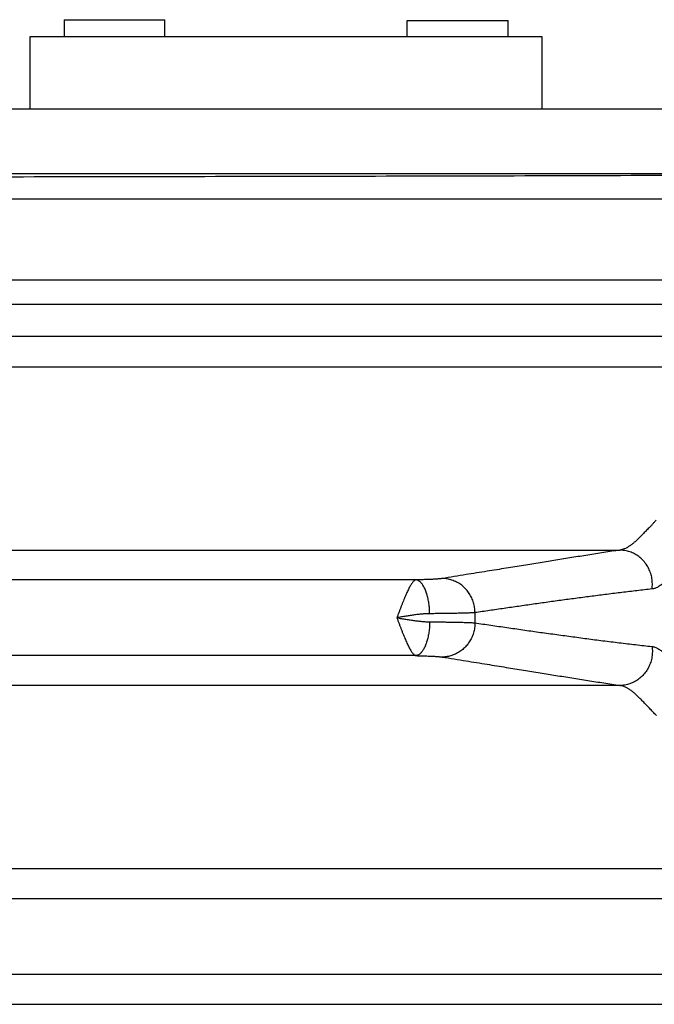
# Model space of a CAD drawing. Header units: inches. Extents: x 0 to 34, y 0 to 22.
# Tile 20 of 93: x 6.5 to 7.3, y 8 to 9.2. Entities that reach past the tile are written whole.
import ezdxf

# ---------------------------------------------------------------- set-up
doc = ezdxf.new("R2010")
doc.units = ezdxf.units.IN
doc.header["$LTSCALE"] = 1.87
doc.header["$MEASUREMENT"] = 0
doc.layers.get('0').update_dxf_attribs({"linetype": 'CONTINUOUS'})

msp = doc.modelspace()

# ---------------------------------------------------------------- linework, layer by layer
at = {"color": 7, "linetype": 'CONTINUOUS'}
for p, q in [((6.558, 9.1906), (6.558, 9.1696)), ((6.558, 9.1906), (6.683, 9.1906)), ((6.683, 9.1696), (6.683, 9.1906)), ((6.983, 9.1696), (6.983, 9.1896)), ((6.983, 9.1896), (7.108, 9.1896)), ((7.108, 9.1696), (7.108, 9.1896)), ((6.5155, 9.1696), (6.5155, 9.0796)), ((7.1505, 9.1696), (6.5155, 9.1696)), ((7.1505, 9.0796), (7.1505, 9.1696)), ((7.5655, 9.0796), (4.3665, 9.0796)), ((7.5655, 8.9996), (4.3665, 8.9996)), ((7.5562, 8.9682), (4.3747, 8.9682)), ((4.2748, 8.8683), (7.6561, 8.8683)), ((7.5562, 8.8379), (4.3747, 8.8379)), ((7.5562, 8.798), (4.3747, 8.798)), ((4.2801, 8.7607), (7.6509, 8.7607)), ((4.6844, 8.5336), (7.2466, 8.5336)), ((6.994, 8.4966), (4.937, 8.4966)), ((6.994, 8.4027), (4.937, 8.4027)), ((7.2466, 8.3657), (4.6844, 8.3657)), ((7.6509, 8.1386), (4.2801, 8.1386)), ((7.5838, 8.1016), (4.3472, 8.1016)), ((7.5838, 8.0077), (4.3472, 8.0077)), ((7.6509, 7.9707), (4.2801, 7.9707))]:
    msp.add_line(p, q, dxfattribs=at)
msp.add_arc((7.502, 8.4496), 0.435, 179.1688, 180.8312, dxfattribs=at)
for points, knots in [([(4.3802, 8.9989), (4.4505, 8.9986), (4.5912, 8.9981), (4.8023, 8.9974), (5.0136, 8.9969), (5.225, 8.9965), (5.4365, 8.9961), (5.648, 8.9959), (5.8597, 8.9958), (6.0713, 8.9958), (6.2829, 8.9959), (6.4945, 8.9961), (6.706, 8.9965), (6.9174, 8.9969), (7.1286, 8.9974), (7.3397, 8.9981), (7.4804, 8.9986), (7.5507, 8.9989)], [0, 0, 0, 0, 0.066526, 0.133115, 0.199752, 0.26643, 0.333142, 0.399876, 0.466623, 0.533377, 0.600124, 0.666858, 0.73357, 0.800248, 0.866885, 0.933474, 1, 1, 1, 1]), ([(7.2828, 8.5611), (7.2835, 8.5618), (7.285, 8.5631), (7.2871, 8.5656), (7.2894, 8.5682), (7.2909, 8.57), (7.2917, 8.5709)], [0, 0, 0, 0, 0.217122, 0.464249, 0.733131, 1, 1, 1, 1]), ([(7.2828, 8.5611), (7.2815, 8.5597), (7.2788, 8.5572), (7.2751, 8.5532), (7.2714, 8.5496), (7.268, 8.5462), (7.2646, 8.5432), (7.2614, 8.5405), (7.2582, 8.5383), (7.2552, 8.5364), (7.2522, 8.535), (7.2494, 8.534), (7.2475, 8.5337), (7.2466, 8.5336)], [0, 0, 0, 0, 0.124426, 0.241878, 0.353122, 0.457696, 0.555264, 0.645662, 0.728959, 0.805398, 0.875496, 0.940055, 1, 1, 1, 1]), ([(7.2466, 8.5336), (7.2399, 8.5325), (7.2267, 8.5304), (7.2068, 8.5273), (7.1871, 8.5242), (7.1674, 8.521), (7.1475, 8.5178), (7.1269, 8.5145), (7.1051, 8.511), (7.0813, 8.5071), (7.0549, 8.5029), (7.0364, 8.4999), (7.0266, 8.4983)], [0, 0, 0, 0, 0.090598, 0.18086, 0.270653, 0.35986, 0.449365, 0.541895, 0.640351, 0.747618, 0.866553, 1, 1, 1, 1]), ([(7.2864, 8.4853), (7.2866, 8.4863), (7.2868, 8.4885), (7.2869, 8.4917), (7.2867, 8.495), (7.2863, 8.4982), (7.2857, 8.5014), (7.2848, 8.5046), (7.2837, 8.5076), (7.2824, 8.5106), (7.2808, 8.5135), (7.279, 8.5162), (7.2771, 8.5188), (7.2749, 8.5212), (7.2726, 8.5234), (7.2701, 8.5254), (7.2675, 8.5273), (7.2648, 8.5289), (7.2619, 8.5303), (7.259, 8.5314), (7.2559, 8.5324), (7.2529, 8.533), (7.2497, 8.5334), (7.2476, 8.5335), (7.2466, 8.5336)], [0, 0, 0, 0, 0.045971, 0.092001, 0.138071, 0.18416, 0.230247, 0.276314, 0.322338, 0.368301, 0.414185, 0.459975, 0.505657, 0.551219, 0.596653, 0.641954, 0.687121, 0.732153, 0.777056, 0.821837, 0.866507, 0.91108, 0.955572, 1, 1, 1, 1]), ([(6.994, 8.4966), (6.9937, 8.4966), (6.993, 8.4963), (6.9921, 8.4958), (6.9911, 8.4949), (6.9901, 8.4938), (6.989, 8.4925), (6.988, 8.4909), (6.9868, 8.4891), (6.9857, 8.487), (6.9845, 8.4848), (6.9833, 8.4823), (6.9821, 8.4796), (6.9809, 8.4767), (6.9796, 8.4737), (6.9783, 8.4706), (6.977, 8.4673), (6.9757, 8.4639), (6.9744, 8.4604), (6.973, 8.4568), (6.9717, 8.4533), (6.9708, 8.4508), (6.9703, 8.4496)], [0, 0, 0, 0, 0.017618, 0.038321, 0.062111, 0.089697, 0.121481, 0.15744, 0.197467, 0.241541, 0.289531, 0.341226, 0.39641, 0.454835, 0.516218, 0.580258, 0.646606, 0.714892, 0.784737, 0.85577, 0.927611, 1, 1, 1, 1]), ([(7.0266, 8.4983), (7.0263, 8.4982), (7.0254, 8.4981), (7.024, 8.4979), (7.0223, 8.4978), (7.0204, 8.4976), (7.0182, 8.4975), (7.0158, 8.4973), (7.0132, 8.4972), (7.0104, 8.4971), (7.0074, 8.497), (7.0043, 8.4969), (7.001, 8.4968), (6.9975, 8.4967), (6.9952, 8.4966), (6.994, 8.4966)], [0, 0, 0, 0, 0.035714, 0.07932, 0.130743, 0.1898, 0.256192, 0.329579, 0.409575, 0.495713, 0.587493, 0.684399, 0.785861, 0.891263, 1, 1, 1, 1]), ([(7.0109, 8.4547), (7.0109, 8.4558), (7.0109, 8.4579), (7.0107, 8.4611), (7.0104, 8.4642), (7.01, 8.4673), (7.0095, 8.4703), (7.0089, 8.4733), (7.0083, 8.4761), (7.0075, 8.4788), (7.0067, 8.4813), (7.0058, 8.4837), (7.0048, 8.486), (7.0038, 8.488), (7.0027, 8.4899), (7.0016, 8.4915), (7.0004, 8.4929), (6.9992, 8.4942), (6.9979, 8.4951), (6.9966, 8.4959), (6.9953, 8.4964), (6.9944, 8.4966), (6.994, 8.4966)], [0, 0, 0, 0, 0.066925, 0.133573, 0.199617, 0.264736, 0.328617, 0.390957, 0.451472, 0.509892, 0.565971, 0.61949, 0.670261, 0.718133, 0.763004, 0.804825, 0.843617, 0.879487, 0.912647, 0.943438, 0.972345, 1, 1, 1, 1]), ([(7.067, 8.456), (7.067, 8.457), (7.0669, 8.4591), (7.0666, 8.4622), (7.066, 8.4653), (7.0653, 8.4683), (7.0643, 8.4713), (7.0631, 8.4742), (7.0616, 8.477), (7.06, 8.4796), (7.0583, 8.4822), (7.0563, 8.4846), (7.0541, 8.4868), (7.0519, 8.4889), (7.0494, 8.4908), (7.0469, 8.4925), (7.0442, 8.494), (7.0414, 8.4952), (7.0386, 8.4963), (7.0356, 8.4972), (7.0327, 8.4978), (7.0297, 8.4982), (7.0276, 8.4983), (7.0266, 8.4983)], [0, 0, 0, 0, 0.048255, 0.096534, 0.144818, 0.193087, 0.241325, 0.289514, 0.337635, 0.385676, 0.433621, 0.48146, 0.529184, 0.576786, 0.624262, 0.671612, 0.718836, 0.76594, 0.812932, 0.85982, 0.906617, 0.953339, 1, 1, 1, 1]), ([(7.3016, 8.4937), (7.3009, 8.493), (7.2995, 8.4918), (7.2975, 8.4902), (7.2955, 8.4888), (7.2936, 8.4877), (7.2918, 8.4868), (7.29, 8.486), (7.2882, 8.4855), (7.287, 8.4853), (7.2864, 8.4853)], [0, 0, 0, 0, 0.162091, 0.309209, 0.443974, 0.568689, 0.685322, 0.795241, 0.899688, 1, 1, 1, 1]), ([(7.2864, 8.4853), (7.2802, 8.4846), (7.2678, 8.4832), (7.2492, 8.481), (7.2307, 8.4787), (7.2122, 8.4763), (7.1939, 8.4739), (7.1757, 8.4715), (7.1575, 8.469), (7.1393, 8.4664), (7.1212, 8.4638), (7.1031, 8.4612), (7.0851, 8.4586), (7.073, 8.4568), (7.067, 8.456)], [0, 0, 0, 0, 0.08466, 0.16933, 0.253747, 0.337643, 0.420888, 0.503872, 0.586945, 0.669916, 0.752563, 0.834999, 0.917415, 1, 1, 1, 1]), ([(7.0109, 8.4547), (7.0096, 8.4547), (7.0067, 8.4546), (7.0022, 8.4543), (6.9973, 8.4538), (6.9922, 8.4532), (6.9869, 8.4524), (6.9815, 8.4516), (6.9759, 8.4506), (6.9722, 8.45), (6.9703, 8.4496)], [0, 0, 0, 0, 0.101228, 0.211823, 0.330623, 0.45624, 0.587299, 0.722548, 0.860477, 1, 1, 1, 1]), ([(7.067, 8.456), (7.0664, 8.4559), (7.0652, 8.4558), (7.0631, 8.4557), (7.0607, 8.4556), (7.0581, 8.4555), (7.0551, 8.4554), (7.0518, 8.4553), (7.0482, 8.4552), (7.0443, 8.4551), (7.0402, 8.455), (7.0358, 8.455), (7.0312, 8.4549), (7.0264, 8.4548), (7.0214, 8.4548), (7.0162, 8.4547), (7.0127, 8.4547), (7.0109, 8.4547)], [0, 0, 0, 0, 0.03059, 0.067158, 0.109572, 0.157674, 0.211293, 0.270237, 0.334297, 0.403245, 0.476833, 0.554798, 0.636858, 0.722721, 0.812081, 0.904618, 1, 1, 1, 1]), ([(6.9703, 8.4496), (6.9708, 8.4484), (6.9717, 8.446), (6.973, 8.4424), (6.9744, 8.4389), (6.9757, 8.4354), (6.977, 8.432), (6.9783, 8.4287), (6.9796, 8.4256), (6.9809, 8.4226), (6.9821, 8.4197), (6.9833, 8.417), (6.9845, 8.4145), (6.9857, 8.4123), (6.9868, 8.4102), (6.988, 8.4084), (6.989, 8.4068), (6.9901, 8.4055), (6.9911, 8.4044), (6.9921, 8.4035), (6.993, 8.403), (6.9937, 8.4027), (6.994, 8.4027)], [0, 0, 0, 0, 0.072304, 0.144191, 0.215228, 0.285054, 0.353308, 0.419621, 0.483632, 0.545, 0.603424, 0.658613, 0.710311, 0.758285, 0.802342, 0.842372, 0.878336, 0.910069, 0.937705, 0.961676, 0.982332, 1, 1, 1, 1]), ([(6.9703, 8.4496), (6.9722, 8.4493), (6.9759, 8.4487), (6.9815, 8.4477), (6.9869, 8.4469), (6.9922, 8.4461), (6.9973, 8.4455), (7.0022, 8.445), (7.0067, 8.4447), (7.0096, 8.4446), (7.0109, 8.4446)], [0, 0, 0, 0, 0.139506, 0.277203, 0.412294, 0.543387, 0.669254, 0.788201, 0.898824, 1, 1, 1, 1]), ([(7.0109, 8.4446), (7.0109, 8.4435), (7.0109, 8.4414), (7.0107, 8.4382), (7.0104, 8.4351), (7.01, 8.432), (7.0095, 8.429), (7.0089, 8.426), (7.0083, 8.4232), (7.0075, 8.4205), (7.0067, 8.418), (7.0058, 8.4156), (7.0048, 8.4133), (7.0038, 8.4113), (7.0027, 8.4094), (7.0016, 8.4078), (7.0004, 8.4064), (6.9992, 8.4051), (6.9979, 8.4042), (6.9966, 8.4034), (6.9953, 8.4029), (6.9944, 8.4027), (6.994, 8.4027)], [0, 0, 0, 0, 0.066926, 0.133575, 0.19962, 0.264739, 0.32862, 0.390961, 0.451476, 0.509896, 0.565975, 0.619494, 0.670264, 0.718136, 0.763006, 0.804827, 0.843618, 0.879488, 0.912648, 0.943438, 0.972345, 1, 1, 1, 1]), ([(7.0109, 8.4446), (7.0127, 8.4446), (7.0162, 8.4446), (7.0214, 8.4445), (7.0264, 8.4445), (7.0312, 8.4444), (7.0358, 8.4443), (7.0402, 8.4443), (7.0443, 8.4442), (7.0482, 8.4441), (7.0518, 8.444), (7.0551, 8.4439), (7.0581, 8.4438), (7.0607, 8.4437), (7.0631, 8.4436), (7.0652, 8.4435), (7.0664, 8.4434), (7.067, 8.4433)], [0, 0, 0, 0, 0.095382, 0.18792, 0.27728, 0.363143, 0.445203, 0.523167, 0.596755, 0.665703, 0.729763, 0.788707, 0.842326, 0.890428, 0.932842, 0.96941, 1, 1, 1, 1]), ([(7.067, 8.4433), (7.067, 8.4423), (7.0669, 8.4402), (7.0666, 8.4371), (7.066, 8.434), (7.0653, 8.431), (7.0643, 8.428), (7.0631, 8.4251), (7.0616, 8.4223), (7.06, 8.4197), (7.0583, 8.4171), (7.0563, 8.4147), (7.0541, 8.4125), (7.0519, 8.4104), (7.0494, 8.4085), (7.0469, 8.4068), (7.0442, 8.4053), (7.0414, 8.4041), (7.0386, 8.403), (7.0356, 8.4021), (7.0327, 8.4015), (7.0297, 8.4011), (7.0276, 8.401), (7.0266, 8.401)], [0, 0, 0, 0, 0.048256, 0.096535, 0.144819, 0.193089, 0.241328, 0.289516, 0.337638, 0.385679, 0.433624, 0.481464, 0.529188, 0.576789, 0.624266, 0.671615, 0.718839, 0.765943, 0.812934, 0.859822, 0.906619, 0.953339, 1, 1, 1, 1]), ([(7.067, 8.4433), (7.0736, 8.4424), (7.0867, 8.4404), (7.1064, 8.4376), (7.1262, 8.4347), (7.146, 8.4319), (7.1658, 8.4292), (7.1857, 8.4265), (7.2056, 8.4238), (7.2257, 8.4212), (7.2458, 8.4187), (7.2661, 8.4163), (7.2796, 8.4148), (7.2864, 8.414)], [0, 0, 0, 0, 0.090107, 0.180021, 0.270002, 0.360309, 0.450965, 0.541613, 0.632313, 0.723578, 0.815464, 0.907697, 1, 1, 1, 1]), ([(7.2864, 8.414), (7.2866, 8.413), (7.2868, 8.4108), (7.2869, 8.4076), (7.2867, 8.4043), (7.2863, 8.4011), (7.2857, 8.3979), (7.2848, 8.3947), (7.2837, 8.3917), (7.2824, 8.3887), (7.2808, 8.3858), (7.279, 8.3831), (7.2771, 8.3805), (7.2749, 8.3781), (7.2726, 8.3759), (7.2701, 8.3739), (7.2675, 8.372), (7.2648, 8.3704), (7.2619, 8.369), (7.259, 8.3679), (7.2559, 8.3669), (7.2529, 8.3663), (7.2497, 8.3659), (7.2476, 8.3657), (7.2466, 8.3657)], [0, 0, 0, 0, 0.04597, 0.091999, 0.138067, 0.184155, 0.230243, 0.276308, 0.322332, 0.368295, 0.414179, 0.459969, 0.505651, 0.551213, 0.596648, 0.64195, 0.687116, 0.732149, 0.777052, 0.821834, 0.866505, 0.911079, 0.955571, 1, 1, 1, 1]), ([(7.2864, 8.414), (7.287, 8.414), (7.2883, 8.4138), (7.2901, 8.4132), (7.292, 8.4125), (7.2938, 8.4115), (7.2957, 8.4103), (7.2977, 8.409), (7.2996, 8.4074), (7.3009, 8.4062), (7.3016, 8.4056)], [0, 0, 0, 0, 0.105902, 0.214531, 0.327459, 0.446114, 0.571818, 0.705541, 0.848062, 1, 1, 1, 1]), ([(6.994, 8.4027), (6.9952, 8.4027), (6.9975, 8.4026), (7.001, 8.4025), (7.0043, 8.4024), (7.0074, 8.4023), (7.0104, 8.4022), (7.0132, 8.4021), (7.0158, 8.402), (7.0182, 8.4018), (7.0204, 8.4017), (7.0223, 8.4015), (7.024, 8.4014), (7.0254, 8.4012), (7.0263, 8.4011), (7.0266, 8.401)], [0, 0, 0, 0, 0.108737, 0.214139, 0.3156, 0.412506, 0.504287, 0.590424, 0.67042, 0.743807, 0.8102, 0.869257, 0.92068, 0.964285, 1, 1, 1, 1]), ([(7.0266, 8.401), (7.0364, 8.3994), (7.0549, 8.3964), (7.0813, 8.3922), (7.1051, 8.3883), (7.1269, 8.3848), (7.1475, 8.3815), (7.1674, 8.3783), (7.1871, 8.3751), (7.2068, 8.372), (7.2267, 8.3689), (7.2399, 8.3668), (7.2466, 8.3657)], [0, 0, 0, 0, 0.133447, 0.252382, 0.359649, 0.458105, 0.550635, 0.64014, 0.729347, 0.81914, 0.909402, 1, 1, 1, 1]), ([(7.2919, 8.3284), (7.2904, 8.33), (7.2875, 8.3331), (7.2832, 8.3376), (7.2791, 8.3419), (7.2753, 8.3459), (7.2716, 8.3496), (7.268, 8.353), (7.2647, 8.3561), (7.2614, 8.3587), (7.2583, 8.361), (7.2552, 8.3628), (7.2523, 8.3643), (7.2494, 8.3653), (7.2475, 8.3656), (7.2466, 8.3657)], [0, 0, 0, 0, 0.109396, 0.213876, 0.313105, 0.406826, 0.494848, 0.577037, 0.653358, 0.72388, 0.788734, 0.848222, 0.902849, 0.953201, 1, 1, 1, 1])]:
    msp.add_open_spline(points, degree=3, knots=knots, dxfattribs=at)

doc.saveas('drawing.dxf')
